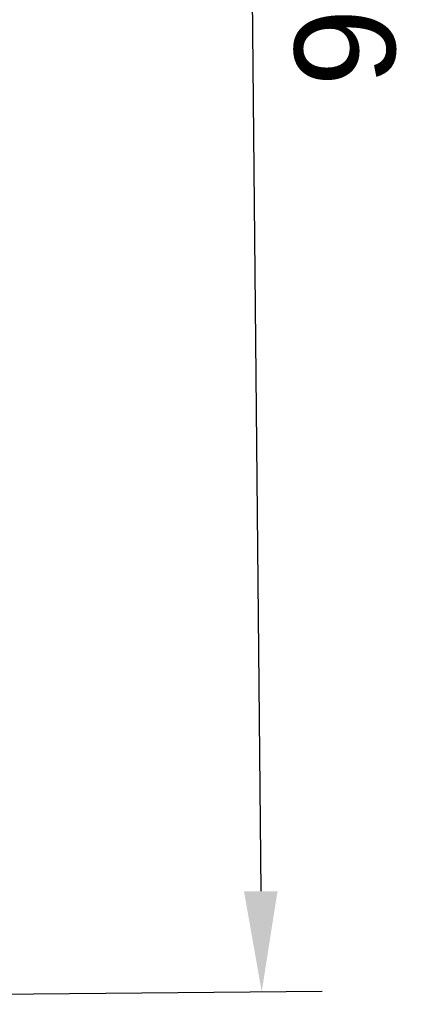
# Model space of a CAD drawing. Header units: millimetres. Extents: x 0 to 420, y 0 to 297.
# Tile 8 of 93: x 138 to 152, y 142 to 177. Entities that reach past the tile are written whole.
import ezdxf

# ---------------------------------------------------------------- set-up
doc = ezdxf.new("R2010")
doc.units = ezdxf.units.MM
doc.header["$LTSCALE"] = 0.75
doc.layers.add('FD_Dimensions', color=7, linetype='Continuous', lineweight=25)
doc.styles.get("Standard").update_dxf_attribs({"font": 'arial.ttf'})
doc.dimstyles.new('Dim-ISO-25', dxfattribs={"dimtxt": 3.5, "dimasz": 3.5, "dimexe": 2.1, "dimexo": 2.1, "dimgap": 1.4, "dimtad": 1, "dimzin": 12, "dimdsep": 46, "dimtxsty": 'Standard', "dimcen": 0, "dimazin": 3, "dimtp": 0.1, "dimtm": 0.1, "dimtfac": 0.714286, "dimtmove": 0, "dimatfit": 3, "dimfxl": 1, "dimtzin": 12, "dimarcsym": 0})

# ---------------------------------------------------------------- blocks, each defined once
blk = doc.blocks.new('*D35')
at = {"layer": 'Defpoints', "color": 0, "transparency": 16777216}
for p in [(100.918331, 214.777215), (146.788597, 142.619762), (101.624159, 142.180646)]:
    blk.add_point(p, dxfattribs=at)
at = {"layer": 'FD_Dimensions', "color": 0, "lineweight": -2, "transparency": 16777216}
for p, q in [((103.018232, 214.797631), (148.182669, 215.236748)), ((146.116796, 211.716497), (146.754569, 146.119597)), ((103.72406, 142.201063), (148.888498, 142.640179))]:
    blk.add_line(p, q, dxfattribs=at)
at = {"layer": 'FD_Dimensions', "color": 0, "transparency": 16777216}
for points in [[(146.700102, 211.722168), (145.53349, 211.710825), (146.082769, 215.216331)], [(147.337875, 146.125268), (146.171264, 146.113926), (146.788597, 142.619762)]]:
    blk.add_solid(points, dxfattribs=at)
at = {"layer": 'FD_Dimensions', "color": 0, "transparency": 16777216, "insert": (149.622538, 178.949031), "char_height": 3.5, "attachment_point": 5, "rotation": 270.5570382}
blk.add_mtext('72.6', dxfattribs=at)

msp = doc.modelspace()

# ---------------------------------------------------------------- dimensions: what is measured, and where the dimension line sits
at = {"layer": 'FD_Dimensions'}
dim = msp.add_aligned_dim(p1=(100.918, 214.777), p2=(101.624, 142.181), distance=45.167, dimstyle='Dim-ISO-25', override={"dimlfac": 1, "dimclrd": 0, "dimclre": 0}, dxfattribs=at)
dim.commit()
dim.dimension.update_dxf_attribs({"geometry": '*D35', "text_midpoint": (149.623, 178.949)})

doc.saveas('drawing.dxf')
